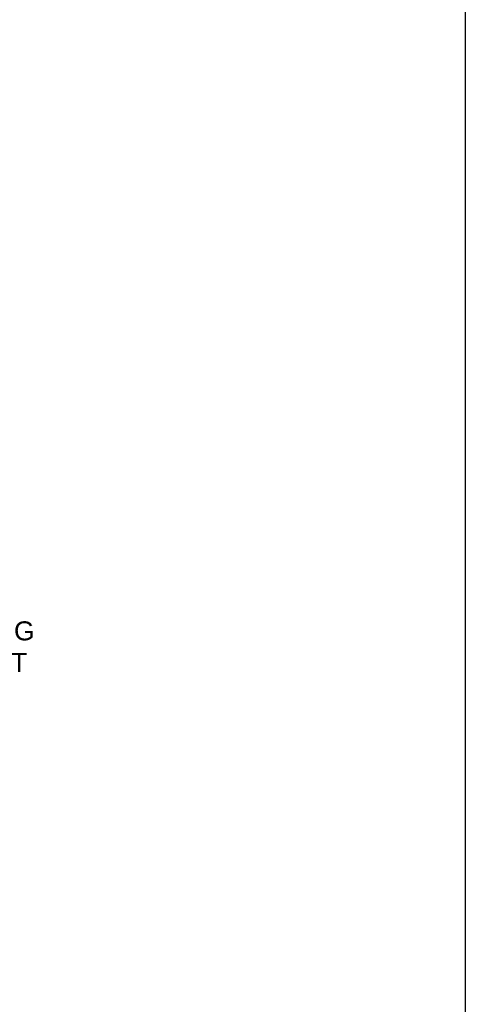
# Model space of a CAD drawing. Header units: inches. Extents: x 170 to 312, y 215 to 248.
# Tile 173 of 256: x 211.52 to 213.72, y 239.84 to 244.7. Entities that reach past the tile are written whole.
import ezdxf

# ---------------------------------------------------------------- set-up
doc = ezdxf.new("R2010")
doc.units = ezdxf.units.IN
doc.header["$LTSCALE"] = 0.25
doc.header["$MEASUREMENT"] = 0
doc.layers.add('ANNOTATIONS', color=1, linetype='Continuous')
doc.styles.add('ARIAL', font='arial.ttf', dxfattribs={"height": 0.09375})
doc.dimstyles.new('STANDARD$0', dxfattribs={"dimtxt": 0.09375, "dimasz": 0.09375, "dimexe": 0.03125, "dimexo": 0.046875, "dimgap": 0.09, "dimtad": 0, "dimtih": 1, "dimtoh": 1, "dimdec": 4, "dimzin": 0, "dimdsep": 46, "dimtxsty": 'ARIAL', "dimcen": 0.09, "dimadec": 0, "dimazin": 0, "dimtfac": 1, "dimtdec": 4, "dimtofl": 0, "dimtmove": 0, "dimatfit": 1, "dimfxl": 1, "dimtolj": 1, "dimtzin": 0, "dimarcsym": 0})

# ---------------------------------------------------------------- blocks, each defined once
blk = doc.blocks.new('*D65')
at = {"layer": 'ANNOTATIONS', "color": 0, "lineweight": -2, "transparency": 16777216}
for p, q in [((209.7072, 243.1034), (211.3231, 243.1034)), ((211.2919, 243.0097), (211.2919, 241.8209)), ((211.2919, 240.1972), (211.2919, 241.386)), ((210.2175, 240.1034), (211.3231, 240.1034))]:
    blk.add_line(p, q, dxfattribs=at)
at = {"layer": 'ANNOTATIONS', "color": 0, "transparency": 16777216}
for points in [[(211.2762, 243.0097), (211.3075, 243.0097), (211.2919, 243.1034)], [(211.2762, 240.1972), (211.3075, 240.1972), (211.2919, 240.1034)]]:
    blk.add_solid(points, dxfattribs=at)
at = {"layer": 'defpoints', "color": 0, "transparency": 16777216}
for p in [(209.6604, 243.1034), (211.2919, 243.1034), (210.1706, 240.1034)]:
    blk.add_point(p, dxfattribs=at)
at = {"layer": 'ANNOTATIONS', "color": 0, "transparency": 16777216, "insert": (211.2919, 241.6034), "char_height": 0.09375, "attachment_point": 5, "style": 'ARIAL'}
blk.add_mtext('\\A1;OPENING\\P HEIGHT', dxfattribs=at)

msp = doc.modelspace()

# ---------------------------------------------------------------- linework, layer by layer
at = {"layer": 'defpoints'}
msp.add_lwpolyline([(213.72204, 234.44685), (194.25216, 234.44685), (194.25216, 247.18196), (213.72204, 247.18196)], close=True, dxfattribs=at)

# ---------------------------------------------------------------- dimensions: what is measured, and where the dimension line sits
at = {"layer": 'ANNOTATIONS'}
dim = msp.add_linear_dim(base=(211.29186, 243.10342), p1=(210.17063, 240.10342), p2=(209.66037, 243.10342), angle=90, text='OPENING\\P HEIGHT', dimstyle='STANDARD$0', dxfattribs=at)
dim.commit()
dim.dimension.update_dxf_attribs({"geometry": '*D65', "text_midpoint": (211.29186, 241.60342)})

doc.saveas('drawing.dxf')
